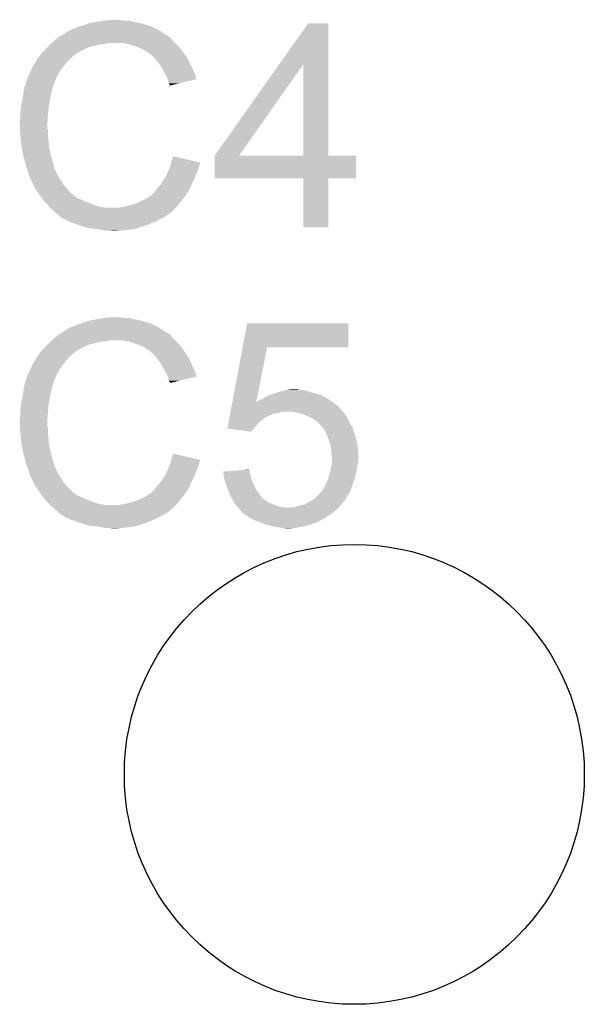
# Model space of a CAD drawing. Extents: x -1.3 to 24.2, y -3.9 to 53.4.
# Tile 28 of 34: x 16.6 to 19.3, y 29.1 to 33.8. Entities that reach past the tile are written whole.
import ezdxf

# ---------------------------------------------------------------- set-up
doc = ezdxf.new("R2010")
doc.units = 0
doc.layers.get('0').update_dxf_attribs({"linetype": 'CONTINUOUS'})
doc.layers.add('BOOST_12_CLICK_V101_GTO', color=14, linetype='CONTINUOUS')
doc.layers.add('BOOST_12_CLICK_V101_GTS', color=12, linetype='CONTINUOUS')

# ---------------------------------------------------------------- blocks, each defined once
blk = doc.blocks.new('ROUND_10')
blk.add_circle((0, 0), 1.0998)

msp = doc.modelspace()

# ---------------------------------------------------------------- linework, layer by layer
at = {"layer": 'BOOST_12_CLICK_V101_GTO'}
for points in [[(16.870682, 33.80994), (16.888462, 33.81756), (17.169386, 33.80994), (17.145002, 33.81756)], [(16.888462, 33.81756), (16.9291, 33.82518), (17.145002, 33.81756), (17.106898, 33.82518)], [(16.9291, 33.82518), (16.95958, 33.83026), (17.106898, 33.82518), (17.089124, 33.83026)], [(16.95958, 33.83026), (16.97482, 33.8328), (17.071342, 33.83026), (17.056102, 33.8328)], [(16.97482, 33.8328), (17.020538, 33.83534), (17.043402, 33.8328), (17.033242, 33.83534)], [(17.801744, 33.621922), (17.940012, 33.817536), (18.036548, 33.621922), (18.03654, 33.817536)], [(17.940012, 33.817536), (17.94003, 33.81756), (18.03654, 33.817536), (17.94003, 33.81756)], [(16.758912, 33.75914), (16.780068, 33.77184), (17.266922, 33.75914), (17.2466, 33.77184)], [(16.780068, 33.77184), (16.78432, 33.774392), (17.2466, 33.77184), (17.243028, 33.774392)], [(16.78432, 33.774392), (16.784336, 33.776926), (17.243028, 33.774392), (17.239478, 33.776926)], [(16.784336, 33.776926), (16.794482, 33.782), (17.239478, 33.776926), (17.232374, 33.782)], [(16.794482, 33.782), (16.802094, 33.784538), (17.232374, 33.782), (17.228818, 33.784538)], [(16.802094, 33.784538), (16.8021, 33.78454), (17.228818, 33.784538), (17.228816, 33.78454)], [(16.8021, 33.78454), (16.81226, 33.78962), (17.228816, 33.78454), (17.218658, 33.78962)], [(16.81226, 33.78962), (16.824958, 33.7947), (17.218658, 33.78962), (17.2085, 33.7947)], [(16.824958, 33.7947), (16.837658, 33.79978), (17.2085, 33.7947), (17.19707, 33.79978)], [(16.837658, 33.79978), (16.8529, 33.80486), (17.19707, 33.79978), (17.18564, 33.80486)], [(16.8529, 33.80486), (16.870682, 33.80994), (17.18564, 33.80486), (17.169386, 33.80994)], [(16.69288, 33.70326), (16.70812, 33.7185), (16.890998, 33.70326), (16.95196, 33.7185)], [(16.70812, 33.7185), (16.71066, 33.72104), (16.95196, 33.7185), (16.977362, 33.72104)], [(16.71066, 33.72104), (16.7132, 33.72358), (16.977362, 33.72104), (16.990058, 33.72358)], [(16.7132, 33.72358), (16.731208, 33.738818), (17.30502, 33.72358), (17.289782, 33.738818)], [(16.731208, 33.738818), (16.740216, 33.74644), (17.289782, 33.738818), (17.2847, 33.74644)], [(16.740216, 33.74644), (16.746222, 33.751522), (17.2847, 33.74644), (17.279616, 33.751522)], [(16.746222, 33.751522), (16.750446, 33.754058), (17.279616, 33.751522), (17.277078, 33.754058)], [(16.750446, 33.754058), (16.754676, 33.756598), (17.277078, 33.754058), (17.272004, 33.756598)], [(16.754676, 33.756598), (16.758902, 33.759134), (17.272004, 33.756598), (17.269466, 33.759134)], [(16.758902, 33.759134), (16.758912, 33.75914), (17.269466, 33.759134), (17.266922, 33.75914)], [(17.084038, 33.7185), (17.053558, 33.72358), (17.3101, 33.7185), (17.30502, 33.72358)], [(17.11198, 33.70834), (17.084038, 33.7185), (17.32026, 33.70834), (17.3101, 33.7185)], [(16.662166, 33.670238), (16.678332, 33.68802), (16.827498, 33.670238), (16.857982, 33.68802)], [(16.678332, 33.68802), (16.68526, 33.69564), (16.857982, 33.68802), (16.87449, 33.69564)], [(16.68526, 33.69564), (16.69288, 33.70326), (16.87449, 33.69564), (16.890998, 33.70326)], [(17.119606, 33.705798), (17.11198, 33.70834), (17.322802, 33.705798), (17.32026, 33.70834)], [(17.134838, 33.70072), (17.119606, 33.705798), (17.326866, 33.70072), (17.322802, 33.705798)], [(17.15008, 33.6931), (17.134838, 33.70072), (17.33296, 33.6931), (17.326866, 33.70072)], [(17.15516, 33.69056), (17.15008, 33.6931), (17.334776, 33.69056), (17.33296, 33.6931)], [(17.167862, 33.68294), (17.15516, 33.69056), (17.340218, 33.68294), (17.334776, 33.69056)], [(17.178016, 33.677862), (17.167862, 33.68294), (17.343846, 33.677862), (17.340218, 33.68294)], [(17.18056, 33.67532), (17.178016, 33.677862), (17.345662, 33.67532), (17.343846, 33.677862)], [(17.200564, 33.65754), (17.18056, 33.67532), (17.358362, 33.65754), (17.345662, 33.67532)], [(16.629382, 33.619444), (16.63446, 33.629598), (16.776986, 33.619444), (16.784884, 33.629598)], [(16.63446, 33.629598), (16.635982, 33.632138), (16.784884, 33.629598), (16.78686, 33.632138)], [(16.635982, 33.632138), (16.642078, 33.6423), (16.78686, 33.632138), (16.797022, 33.6423)], [(16.642078, 33.6423), (16.654524, 33.660078), (16.797022, 33.6423), (16.8148, 33.660078)], [(16.654524, 33.660078), (16.65986, 33.6677), (16.8148, 33.660078), (16.824958, 33.6677)], [(16.65986, 33.6677), (16.659862, 33.667702), (16.824958, 33.6677), (16.82496, 33.667702)], [(16.659862, 33.667702), (16.662166, 33.670238), (16.82496, 33.667702), (16.827498, 33.670238)], [(17.20342, 33.655), (17.200564, 33.65754), (17.359814, 33.655), (17.358362, 33.65754)], [(17.215612, 33.63976), (17.20342, 33.655), (17.36852, 33.63976), (17.359814, 33.655)], [(17.22374, 33.6296), (17.215612, 33.63976), (17.3736, 33.6296), (17.36852, 33.63976)], [(17.230852, 33.61944), (17.22374, 33.6296), (17.37868, 33.61944), (17.3736, 33.6296)], [(16.5989, 33.55848), (16.612046, 33.586418), (16.73733, 33.55848), (16.7513, 33.586418)], [(16.612046, 33.586418), (16.61922, 33.601664), (16.7513, 33.586418), (16.763158, 33.601664)], [(16.61922, 33.601664), (16.619226, 33.604206), (16.763158, 33.601664), (16.765134, 33.604206)], [(16.619226, 33.604206), (16.62176, 33.606744), (16.765134, 33.604206), (16.767108, 33.606744)], [(16.62176, 33.606744), (16.624304, 33.61436), (16.767108, 33.606744), (16.773032, 33.61436)], [(16.624304, 33.61436), (16.629382, 33.619444), (16.773032, 33.61436), (16.776986, 33.619444)], [(17.241518, 33.604198), (17.230852, 33.61944), (17.385456, 33.604198), (17.37868, 33.61944)], [(17.245328, 33.59658), (17.241518, 33.604198), (17.38884, 33.59658), (17.385456, 33.604198)], [(17.25422, 33.5788), (17.245328, 33.59658), (17.397732, 33.5788), (17.38884, 33.59658)], [(17.255634, 33.576258), (17.25422, 33.5788), (17.399002, 33.576258), (17.397732, 33.5788)], [(17.493004, 33.185136), (17.801744, 33.621922), (17.609844, 33.185136), (17.917124, 33.621922)], [(17.917138, 33.1851), (17.917124, 33.621922), (18.036564, 33.1851), (18.036548, 33.621922)], [(16.587892, 33.525456), (16.598052, 33.55594), (16.72336, 33.525456), (16.73606, 33.55594)], [(16.598052, 33.55594), (16.5989, 33.55848), (16.73606, 33.55594), (16.73733, 33.55848)], [(17.26692, 33.555942), (17.255634, 33.576258), (17.405074, 33.555942), (17.399002, 33.576258)], [(17.268194, 33.550854), (17.26692, 33.555942), (17.406594, 33.550854), (17.405074, 33.555942)], [(17.269462, 33.54578), (17.268194, 33.550854), (17.38543, 33.54578), (17.406594, 33.550854)], [(17.27454, 33.530542), (17.269462, 33.54578), (17.321876, 33.530542), (17.38543, 33.54578)], [(17.277078, 33.525464), (17.27454, 33.530542), (17.300698, 33.525464), (17.321876, 33.530542)], [(16.57604, 33.46704), (16.57985, 33.4899), (16.70812, 33.46704), (16.7132, 33.4899)], [(16.57985, 33.4899), (16.583236, 33.510218), (16.7132, 33.4899), (16.718278, 33.510218)], [(16.583236, 33.510218), (16.583662, 33.512762), (16.718278, 33.510218), (16.71955, 33.512762)], [(16.583662, 33.512762), (16.584506, 33.515296), (16.71955, 33.512762), (16.720818, 33.515296)], [(16.584506, 33.515296), (16.586198, 33.520376), (16.720818, 33.515296), (16.72082, 33.520376)], [(16.586198, 33.520376), (16.587044, 33.522914), (16.72082, 33.520376), (16.723354, 33.522914)], [(16.587044, 33.522914), (16.587892, 33.525456), (16.723354, 33.522914), (16.72336, 33.525456)], [(17.279614, 33.522926), (17.277078, 33.525464), (17.290112, 33.522926), (17.300698, 33.525464)], [(17.27962, 33.52041), (17.279614, 33.522926), (17.27962, 33.52041), (17.290112, 33.522926)], [(16.56842, 33.4264), (16.5708, 33.4391), (16.700922, 33.4264), (16.70304, 33.4391)], [(16.5708, 33.4391), (16.57604, 33.46704), (16.70304, 33.4391), (16.70812, 33.46704)], [(16.56334, 33.39084), (16.56588, 33.408622), (16.696688, 33.39084), (16.69796, 33.408622)], [(16.56334, 33.362902), (16.56334, 33.39084), (16.694694, 33.362902), (16.696688, 33.39084)], [(16.56588, 33.408622), (16.56842, 33.4264), (16.69796, 33.408622), (16.700922, 33.4264)], [(16.5608, 33.352742), (16.56334, 33.362902), (16.693968, 33.352742), (16.694694, 33.362902)], [(16.5608, 33.337502), (16.5608, 33.352742), (16.69288, 33.337502), (16.693968, 33.352742)], [(16.5608, 33.3375), (16.5608, 33.337502), (16.692882, 33.3375), (16.69288, 33.337502)], [(16.561944, 33.314638), (16.5608, 33.3375), (16.692882, 33.314638), (16.692882, 33.3375)], [(16.562326, 33.307016), (16.561944, 33.314638), (16.69542, 33.307016), (16.692882, 33.314638)], [(16.56334, 33.2867), (16.562326, 33.307016), (16.69542, 33.2867), (16.69542, 33.307016)], [(16.564104, 33.279078), (16.56334, 33.2867), (16.69542, 33.279078), (16.69542, 33.2867)], [(16.565626, 33.263842), (16.564104, 33.279078), (16.69796, 33.263842), (16.69542, 33.279078)], [(16.56842, 33.235898), (16.565626, 33.263842), (16.70011, 33.235898), (16.69796, 33.263842)], [(16.569318, 33.230818), (16.56842, 33.235898), (16.7005, 33.230818), (16.70011, 33.235898)], [(16.57604, 33.19272), (16.569318, 33.230818), (16.70812, 33.19272), (16.7005, 33.230818)], [(16.58112, 33.1724), (16.57604, 33.19272), (16.713926, 33.1724), (16.70812, 33.19272)], [(16.585476, 33.15716), (16.58112, 33.1724), (16.71828, 33.15716), (16.713926, 33.1724)], [(16.59128, 33.13684), (16.585476, 33.15716), (16.723702, 33.13684), (16.71828, 33.15716)], [(17.28533, 33.15206), (17.28724, 33.159698), (17.4244, 33.15206), (17.391962, 33.159698)], [(17.28724, 33.159698), (17.294882, 33.182556), (17.391962, 33.159698), (17.294882, 33.182556)], [(17.49298, 33.075904), (17.492982, 33.185076), (18.168596, 33.075904), (18.16862, 33.185076)], [(17.492982, 33.1851), (17.492984, 33.185106), (17.917138, 33.1851), (17.865924, 33.185106)], [(17.492982, 33.185076), (17.492982, 33.1851), (18.16862, 33.185076), (18.036564, 33.1851)], [(17.492984, 33.185106), (17.493004, 33.185136), (17.865924, 33.185106), (17.609844, 33.185136)], [(16.597208, 33.11906), (16.59128, 33.13684), (16.728444, 33.11906), (16.723702, 33.13684)], [(16.598056, 33.116516), (16.597208, 33.11906), (16.730982, 33.116516), (16.728444, 33.11906)], [(16.599748, 33.111438), (16.598056, 33.116516), (16.73352, 33.111438), (16.730982, 33.116516)], [(16.60144, 33.106358), (16.599748, 33.111438), (16.735214, 33.106358), (16.73352, 33.111438)], [(16.602076, 33.10382), (16.60144, 33.106358), (16.73606, 33.10382), (16.735214, 33.106358)], [(17.26474, 33.096198), (17.271272, 33.111438), (17.404078, 33.096198), (17.411698, 33.111438)], [(17.271272, 33.111438), (17.27454, 33.11906), (17.411698, 33.111438), (17.413222, 33.11906)], [(17.27454, 33.11906), (17.276444, 33.124138), (17.413222, 33.11906), (17.41424, 33.124138)], [(17.276444, 33.124138), (17.280252, 33.134298), (17.41424, 33.124138), (17.41932, 33.134298)], [(17.280252, 33.134298), (17.28216, 33.139382), (17.41932, 33.134298), (17.420588, 33.139382)], [(17.28216, 33.139382), (17.283428, 33.144458), (17.420588, 33.139382), (17.421858, 33.144458)], [(17.283428, 33.144458), (17.284698, 33.149536), (17.421858, 33.144458), (17.424398, 33.149536)], [(17.284698, 33.149536), (17.28533, 33.15206), (17.424398, 33.149536), (17.4244, 33.15206)], [(16.603982, 33.0962), (16.602076, 33.10382), (16.739872, 33.0962), (16.73606, 33.10382)], [(16.606522, 33.088582), (16.603982, 33.0962), (16.74368, 33.088582), (16.739872, 33.0962)], [(16.60906, 33.080962), (16.606522, 33.088582), (16.748444, 33.080962), (16.74368, 33.088582)], [(16.6116, 33.07588), (16.60906, 33.080962), (16.751618, 33.07588), (16.748444, 33.080962)], [(16.615186, 33.06826), (16.6116, 33.07588), (16.75638, 33.06826), (16.751618, 33.07588)], [(16.625944, 33.0454), (16.615186, 33.06826), (16.77162, 33.0454), (16.75638, 33.06826)], [(17.241522, 33.055562), (17.24406, 33.06064), (17.386618, 33.055562), (17.38884, 33.06064)], [(17.24406, 33.06064), (17.24914, 33.070798), (17.38884, 33.06064), (17.394644, 33.070798)], [(17.24914, 33.070798), (17.255234, 33.078418), (17.394644, 33.070798), (17.399, 33.078418)], [(17.255234, 33.078418), (17.2593, 33.083502), (17.399, 33.078418), (17.40045, 33.083502)], [(17.2593, 33.083502), (17.26474, 33.096198), (17.40045, 33.083502), (17.404078, 33.096198)], [(17.917136, 33.07588), (17.49298, 33.075904), (18.168596, 33.07588), (18.168596, 33.075904)], [(17.917138, 33.075856), (17.917136, 33.07588), (18.03654, 33.075856), (18.168596, 33.07588)], [(17.91716, 32.842224), (17.917138, 33.075856), (18.036516, 32.842224), (18.03654, 33.075856)], [(16.63192, 33.032698), (16.625944, 33.0454), (16.781782, 33.032698), (16.77162, 33.0454)], [(16.640386, 33.02), (16.63192, 33.032698), (16.79194, 33.02), (16.781782, 33.032698)], [(16.653932, 32.999682), (16.640386, 33.02), (16.814798, 32.999682), (16.79194, 33.02)], [(17.203418, 33.007304), (17.2085, 33.01492), (17.362594, 33.007304), (17.367672, 33.01492)], [(17.2085, 33.01492), (17.212308, 33.019998), (17.367672, 33.01492), (17.371058, 33.019998)], [(17.212308, 33.019998), (17.216122, 33.02508), (17.371058, 33.019998), (17.37328, 33.02508)], [(17.216122, 33.02508), (17.22374, 33.032702), (17.37328, 33.02508), (17.376616, 33.032702)], [(17.22374, 33.032702), (17.23136, 33.04286), (17.376616, 33.032702), (17.38106, 33.04286)], [(17.23136, 33.04286), (17.241522, 33.055562), (17.38106, 33.04286), (17.386618, 33.055562)], [(16.65732, 32.9946), (16.653932, 32.999682), (16.821152, 32.9946), (16.814798, 32.999682)], [(16.669044, 32.97936), (16.65732, 32.9946), (16.840204, 32.97936), (16.821152, 32.9946)], [(16.669046, 32.979358), (16.669044, 32.97936), (16.845284, 32.979358), (16.840204, 32.97936)], [(16.672952, 32.97428), (16.669046, 32.979358), (16.855442, 32.97428), (16.845284, 32.979358)], [(16.674908, 32.971738), (16.672952, 32.97428), (16.863064, 32.971738), (16.855442, 32.97428)], [(16.678814, 32.96666), (16.674908, 32.971738), (16.870678, 32.96666), (16.863064, 32.971738)], [(16.68272, 32.961582), (16.678814, 32.96666), (16.884222, 32.961582), (16.870678, 32.96666)], [(17.129762, 32.961582), (17.160238, 32.97682), (17.32788, 32.961582), (17.341214, 32.97682)], [(17.160238, 32.97682), (17.169122, 32.981898), (17.341214, 32.97682), (17.34566, 32.981898)], [(17.169122, 32.981898), (17.178016, 32.98698), (17.34566, 32.981898), (17.349046, 32.98698)], [(17.178016, 32.98698), (17.19072, 32.99714), (17.349046, 32.98698), (17.35582, 32.99714)], [(17.19072, 32.99714), (17.198344, 33.004762), (17.35582, 32.99714), (17.3609, 33.004762)], [(17.198344, 33.004762), (17.203418, 33.007304), (17.3609, 33.004762), (17.362594, 33.007304)], [(16.685262, 32.95904), (16.68272, 32.961582), (16.891, 32.95904), (16.884222, 32.961582)], [(16.69542, 32.94888), (16.685262, 32.95904), (16.916396, 32.94888), (16.891, 32.95904)], [(16.695422, 32.948878), (16.69542, 32.94888), (16.9164, 32.948878), (16.916396, 32.94888)], [(16.701516, 32.94126), (16.695422, 32.948878), (16.94434, 32.94126), (16.9164, 32.948878)], [(16.705578, 32.936182), (16.701516, 32.94126), (16.97481, 32.936182), (16.94434, 32.94126)], [(16.705582, 32.93618), (16.705578, 32.936182), (16.974822, 32.93618), (16.97481, 32.936182)], [(16.718278, 32.926022), (16.705582, 32.93618), (17.2974, 32.926022), (17.307558, 32.93618)], [(16.718282, 32.92602), (16.718278, 32.926022), (17.2974, 32.92602), (17.2974, 32.926022)], [(16.72844, 32.915862), (16.718282, 32.92602), (17.285788, 32.915862), (17.2974, 32.92602)], [(17.035782, 32.93618), (17.04594, 32.93872), (17.307558, 32.93618), (17.310098, 32.93872)], [(17.04594, 32.93872), (17.05864, 32.94126), (17.310098, 32.93872), (17.312638, 32.94126)], [(17.05864, 32.94126), (17.07134, 32.9438), (17.312638, 32.94126), (17.314542, 32.9438)], [(17.07134, 32.9438), (17.10182, 32.951422), (17.314542, 32.9438), (17.320258, 32.951422)], [(17.10182, 32.951422), (17.12976, 32.96158), (17.320258, 32.951422), (17.327878, 32.96158)], [(17.12976, 32.96158), (17.129762, 32.961582), (17.327878, 32.96158), (17.32788, 32.961582)], [(16.738598, 32.90824), (16.72844, 32.915862), (17.277076, 32.90824), (17.285788, 32.915862)], [(16.738616, 32.908224), (16.738598, 32.90824), (17.274534, 32.908224), (17.277076, 32.90824)], [(16.74368, 32.90316), (16.738616, 32.908224), (17.271994, 32.90316), (17.274534, 32.908224)], [(16.746222, 32.900618), (16.74368, 32.90316), (17.266918, 32.900618), (17.271994, 32.90316)], [(16.751298, 32.895542), (16.746222, 32.900618), (17.259304, 32.895542), (17.266918, 32.900618)], [(16.751302, 32.89554), (16.751298, 32.895542), (17.259302, 32.89554), (17.259304, 32.895542)], [(16.758914, 32.890464), (16.751302, 32.89554), (17.25084, 32.890464), (17.259302, 32.89554)], [(16.761436, 32.89046), (16.758914, 32.890464), (17.250834, 32.89046), (17.25084, 32.890464)], [(16.76146, 32.887936), (16.761436, 32.89046), (17.246626, 32.887936), (17.250834, 32.89046)], [(16.761492, 32.88792), (16.76146, 32.887936), (17.2466, 32.88792), (17.246626, 32.887936)], [(16.8021, 32.8676), (16.761492, 32.88792), (17.20596, 32.8676), (17.2466, 32.88792)], [(16.82369, 32.85998), (16.8021, 32.8676), (17.18564, 32.85998), (17.20596, 32.8676)], [(16.84528, 32.85236), (16.82369, 32.85998), (17.16786, 32.85236), (17.18564, 32.85998)], [(16.885918, 32.83966), (16.84528, 32.85236), (17.129758, 32.83966), (17.16786, 32.85236)], [(16.906238, 32.83712), (16.885918, 32.83966), (17.122138, 32.83712), (17.129758, 32.83966)], [(16.946878, 32.83204), (16.906238, 32.83712), (17.099278, 32.83204), (17.122138, 32.83712)], [(16.955768, 32.8295), (16.946878, 32.83204), (17.07388, 32.8295), (17.099278, 32.83204)], [(16.964656, 32.82696), (16.955768, 32.8295), (17.04594, 32.82696), (17.07388, 32.8295)], [(17.002758, 32.82442), (16.992598, 32.82696), (17.018002, 32.82442), (17.04594, 32.82696)], [(18.036516, 32.8422), (17.91716, 32.842224), (18.036516, 32.8422), (18.036516, 32.842224)], [(16.888462, 32.39516), (16.9291, 32.40278), (17.145002, 32.39516), (17.106898, 32.40278)], [(16.9291, 32.40278), (16.95958, 32.40786), (17.106898, 32.40278), (17.089124, 32.40786)], [(16.95958, 32.40786), (16.97482, 32.4104), (17.071342, 32.40786), (17.056102, 32.4104)], [(16.97482, 32.4104), (17.020538, 32.41294), (17.043402, 32.4104), (17.033242, 32.41294)], [(16.780068, 32.34944), (16.78432, 32.351992), (17.2466, 32.34944), (17.243028, 32.351992)], [(16.78432, 32.351992), (16.784336, 32.354526), (17.243028, 32.351992), (17.239478, 32.354526)], [(16.784336, 32.354526), (16.794482, 32.3596), (17.239478, 32.354526), (17.232374, 32.3596)], [(16.794482, 32.3596), (16.802094, 32.362138), (17.232374, 32.3596), (17.228818, 32.362138)], [(16.802094, 32.362138), (16.8021, 32.36214), (17.228818, 32.362138), (17.228816, 32.36214)], [(16.8021, 32.36214), (16.81226, 32.36722), (17.228816, 32.36214), (17.218658, 32.36722)], [(16.81226, 32.36722), (16.824958, 32.3723), (17.218658, 32.36722), (17.2085, 32.3723)], [(16.824958, 32.3723), (16.837658, 32.37738), (17.2085, 32.3723), (17.19707, 32.37738)], [(16.837658, 32.37738), (16.8529, 32.38246), (17.19707, 32.37738), (17.18564, 32.38246)], [(16.8529, 32.38246), (16.870682, 32.38754), (17.18564, 32.38246), (17.169386, 32.38754)], [(16.870682, 32.38754), (16.888462, 32.39516), (17.169386, 32.38754), (17.145002, 32.39516)], [(17.626576, 32.26816), (17.647934, 32.382436), (18.133036, 32.26816), (18.13306, 32.382436)], [(17.647934, 32.382436), (17.64794, 32.38246), (18.13306, 32.382436), (17.64794, 32.38246)], [(16.7132, 32.30118), (16.731208, 32.316418), (17.30502, 32.30118), (17.289782, 32.316418)], [(16.731208, 32.316418), (16.740216, 32.32404), (17.289782, 32.316418), (17.2847, 32.32404)], [(16.740216, 32.32404), (16.746222, 32.329122), (17.2847, 32.32404), (17.279616, 32.329122)], [(16.746222, 32.329122), (16.750446, 32.331658), (17.279616, 32.329122), (17.277078, 32.331658)], [(16.750446, 32.331658), (16.754676, 32.334198), (17.277078, 32.331658), (17.272004, 32.334198)], [(16.754676, 32.334198), (16.758902, 32.336734), (17.272004, 32.334198), (17.269466, 32.336734)], [(16.758902, 32.336734), (16.758912, 32.33674), (17.269466, 32.336734), (17.266922, 32.33674)], [(16.758912, 32.33674), (16.780068, 32.34944), (17.266922, 32.33674), (17.2466, 32.34944)], [(16.662166, 32.247838), (16.678332, 32.26562), (16.827498, 32.247838), (16.857982, 32.26562)], [(16.678332, 32.26562), (16.68526, 32.27324), (16.857982, 32.26562), (16.87449, 32.27324)], [(16.68526, 32.27324), (16.69288, 32.28086), (16.87449, 32.27324), (16.890998, 32.28086)], [(16.69288, 32.28086), (16.70812, 32.2961), (16.890998, 32.28086), (16.95196, 32.2961)], [(16.70812, 32.2961), (16.71066, 32.29864), (16.95196, 32.2961), (16.977362, 32.29864)], [(16.71066, 32.29864), (16.7132, 32.30118), (16.977362, 32.29864), (16.990058, 32.30118)], [(17.084038, 32.2961), (17.053558, 32.30118), (17.3101, 32.2961), (17.30502, 32.30118)], [(17.11198, 32.28594), (17.084038, 32.2961), (17.32026, 32.28594), (17.3101, 32.2961)], [(17.119606, 32.283398), (17.11198, 32.28594), (17.322802, 32.283398), (17.32026, 32.28594)], [(17.134838, 32.27832), (17.119606, 32.283398), (17.326866, 32.27832), (17.322802, 32.283398)], [(17.15008, 32.2707), (17.134838, 32.27832), (17.33296, 32.2707), (17.326866, 32.27832)], [(17.15516, 32.26816), (17.15008, 32.2707), (17.334776, 32.26816), (17.33296, 32.2707)], [(17.167862, 32.26054), (17.15516, 32.26816), (17.340218, 32.26054), (17.334776, 32.26816)], [(17.178016, 32.255462), (17.167862, 32.26054), (17.343846, 32.255462), (17.340218, 32.26054)], [(17.577676, 32.00654), (17.626572, 32.26814), (17.691658, 32.00654), (17.744436, 32.26814)], [(17.626572, 32.26814), (17.626576, 32.26816), (17.744436, 32.26814), (18.133036, 32.26816)], [(16.635982, 32.209738), (16.642078, 32.2199), (16.78686, 32.209738), (16.797022, 32.2199)], [(16.642078, 32.2199), (16.654524, 32.237678), (16.797022, 32.2199), (16.8148, 32.237678)], [(16.654524, 32.237678), (16.65986, 32.2453), (16.8148, 32.237678), (16.824958, 32.2453)], [(16.65986, 32.2453), (16.659862, 32.245302), (16.824958, 32.2453), (16.82496, 32.245302)], [(16.659862, 32.245302), (16.662166, 32.247838), (16.82496, 32.245302), (16.827498, 32.247838)], [(17.18056, 32.25292), (17.178016, 32.255462), (17.345662, 32.25292), (17.343846, 32.255462)], [(17.200564, 32.23514), (17.18056, 32.25292), (17.358362, 32.23514), (17.345662, 32.25292)], [(17.20342, 32.2326), (17.200564, 32.23514), (17.359814, 32.2326), (17.358362, 32.23514)], [(17.215612, 32.21736), (17.20342, 32.2326), (17.36852, 32.21736), (17.359814, 32.2326)], [(17.22374, 32.2072), (17.215612, 32.21736), (17.3736, 32.2072), (17.36852, 32.21736)], [(16.5989, 32.13608), (16.612046, 32.164018), (16.73733, 32.13608), (16.7513, 32.164018)], [(16.612046, 32.164018), (16.61922, 32.179264), (16.7513, 32.164018), (16.763158, 32.179264)], [(16.61922, 32.179264), (16.619226, 32.181806), (16.763158, 32.179264), (16.765134, 32.181806)], [(16.619226, 32.181806), (16.62176, 32.184344), (16.765134, 32.181806), (16.767108, 32.184344)], [(16.62176, 32.184344), (16.624304, 32.19196), (16.767108, 32.184344), (16.773032, 32.19196)], [(16.624304, 32.19196), (16.629382, 32.197044), (16.773032, 32.19196), (16.776986, 32.197044)], [(16.629382, 32.197044), (16.63446, 32.207198), (16.776986, 32.197044), (16.784884, 32.207198)], [(16.63446, 32.207198), (16.635982, 32.209738), (16.784884, 32.207198), (16.78686, 32.209738)], [(17.230852, 32.19704), (17.22374, 32.2072), (17.37868, 32.19704), (17.3736, 32.2072)], [(17.241518, 32.181798), (17.230852, 32.19704), (17.385456, 32.181798), (17.37868, 32.19704)], [(17.245328, 32.17418), (17.241518, 32.181798), (17.38884, 32.17418), (17.385456, 32.181798)], [(17.25422, 32.1564), (17.245328, 32.17418), (17.397732, 32.1564), (17.38884, 32.17418)], [(16.587892, 32.103056), (16.598052, 32.13354), (16.72336, 32.103056), (16.73606, 32.13354)], [(16.598052, 32.13354), (16.5989, 32.13608), (16.73606, 32.13354), (16.73733, 32.13608)], [(17.255634, 32.153858), (17.25422, 32.1564), (17.399002, 32.153858), (17.397732, 32.1564)], [(17.26692, 32.133542), (17.255634, 32.153858), (17.405074, 32.133542), (17.399002, 32.153858)], [(17.268194, 32.128454), (17.26692, 32.133542), (17.406594, 32.128454), (17.405074, 32.133542)], [(17.269462, 32.12338), (17.268194, 32.128454), (17.38543, 32.12338), (17.406594, 32.128454)], [(17.27454, 32.108142), (17.269462, 32.12338), (17.321876, 32.108142), (17.38543, 32.12338)], [(16.57985, 32.0675), (16.583236, 32.087818), (16.7132, 32.0675), (16.718278, 32.087818)], [(16.583236, 32.087818), (16.583662, 32.090362), (16.718278, 32.087818), (16.71955, 32.090362)], [(16.583662, 32.090362), (16.584506, 32.092896), (16.71955, 32.090362), (16.720818, 32.092896)], [(16.584506, 32.092896), (16.586198, 32.097976), (16.720818, 32.092896), (16.72082, 32.097976)], [(16.586198, 32.097976), (16.587044, 32.100514), (16.72082, 32.097976), (16.723354, 32.100514)], [(16.587044, 32.100514), (16.587892, 32.103056), (16.723354, 32.100514), (16.72336, 32.103056)], [(17.277078, 32.103064), (17.27454, 32.108142), (17.300698, 32.103064), (17.321876, 32.108142)], [(17.279614, 32.100526), (17.277078, 32.103064), (17.290112, 32.100526), (17.300698, 32.103064)], [(17.27962, 32.09801), (17.279614, 32.100526), (17.27962, 32.09801), (17.290112, 32.100526)], [(16.5708, 32.0167), (16.57604, 32.04464), (16.70304, 32.0167), (16.70812, 32.04464)], [(16.57604, 32.04464), (16.57985, 32.0675), (16.70812, 32.04464), (16.7132, 32.0675)], [(17.716502, 32.019242), (17.724118, 32.024318), (18.03908, 32.019242), (18.030196, 32.024318)], [(17.724118, 32.024318), (17.746982, 32.03702), (18.030196, 32.024318), (18.007968, 32.03702)], [(17.746982, 32.03702), (17.753966, 32.03956), (18.007968, 32.03702), (18.003522, 32.03956)], [(17.753966, 32.03956), (17.77492, 32.04718), (18.003522, 32.03956), (17.976852, 32.04718)], [(17.77492, 32.04718), (17.799684, 32.0548), (17.976852, 32.04718), (17.95018, 32.0548)], [(17.799684, 32.0548), (17.80794, 32.05734), (17.95018, 32.0548), (17.942558, 32.05734)], [(17.80794, 32.05734), (17.818938, 32.059878), (17.942558, 32.05734), (17.93494, 32.059878)], [(17.818938, 32.059878), (17.84096, 32.06496), (17.93494, 32.059878), (17.909542, 32.06496)], [(17.84096, 32.06496), (17.858726, 32.067498), (17.896844, 32.06496), (17.889222, 32.067498)], [(17.858726, 32.067498), (17.858742, 32.0675), (17.889222, 32.067498), (17.858742, 32.0675)], [(16.56334, 31.96844), (16.56588, 31.986222), (16.696688, 31.96844), (16.69796, 31.986222)], [(16.56588, 31.986222), (16.56842, 32.004), (16.69796, 31.986222), (16.700922, 32.004)], [(16.56842, 32.004), (16.5708, 32.0167), (16.700922, 32.004), (16.70304, 32.0167)], [(17.569604, 31.963358), (17.571978, 31.976054), (18.10512, 31.963358), (18.092426, 31.976054)], [(17.571978, 31.976054), (17.572452, 31.978594), (18.092426, 31.976054), (18.09242, 31.978594)], [(17.572452, 31.978594), (17.575302, 31.99384), (18.09242, 31.978594), (18.07464, 31.99384)], [(17.575302, 31.99384), (17.577212, 32.004056), (18.07464, 31.99384), (18.06034, 32.004056)], [(17.577212, 32.004056), (17.577676, 32.00654), (17.691158, 32.004056), (17.693644, 32.00654)], [(17.691158, 32.004056), (17.691658, 32.00654), (18.06034, 32.004056), (18.056862, 32.00654)], [(17.693644, 32.00654), (17.696186, 32.006556), (18.056862, 32.00654), (18.05684, 32.006556)], [(17.696186, 32.006556), (17.698728, 32.011618), (18.05684, 32.006556), (18.049754, 32.011618)], [(17.698728, 32.011618), (17.70634, 32.01416), (18.049754, 32.011618), (18.046194, 32.01416)], [(17.70634, 32.01416), (17.716498, 32.01924), (18.046194, 32.01416), (18.039082, 32.01924)], [(17.716498, 32.01924), (17.716502, 32.019242), (18.039082, 32.01924), (18.03908, 32.019242)], [(16.5608, 31.930342), (16.56334, 31.940502), (16.693968, 31.930342), (16.694694, 31.940502)], [(16.5608, 31.915102), (16.5608, 31.930342), (16.69288, 31.915102), (16.693968, 31.930342)], [(16.56334, 31.940502), (16.56334, 31.96844), (16.694694, 31.940502), (16.696688, 31.96844)], [(17.562008, 31.922718), (17.563432, 31.930338), (17.724118, 31.922718), (17.731742, 31.930338)], [(17.563432, 31.930338), (17.563908, 31.932878), (17.731742, 31.930338), (17.736816, 31.932878)], [(17.563908, 31.932878), (17.564382, 31.935418), (17.736816, 31.932878), (17.739362, 31.935418)], [(17.564382, 31.935418), (17.56723, 31.950658), (17.739362, 31.935418), (17.774918, 31.950658)], [(17.56723, 31.950658), (17.567706, 31.9532), (17.774918, 31.950658), (17.792698, 31.9532)], [(17.567706, 31.9532), (17.568656, 31.95828), (17.792698, 31.9532), (17.81048, 31.95828)], [(17.568656, 31.95828), (17.56913, 31.96082), (17.81048, 31.95828), (17.823178, 31.96082)], [(17.56913, 31.96082), (17.569604, 31.963358), (18.107024, 31.96082), (18.10512, 31.963358)], [(17.879058, 31.95828), (17.861278, 31.96082), (18.10893, 31.95828), (18.107024, 31.96082)], [(17.909538, 31.95066), (17.879058, 31.95828), (18.114646, 31.95066), (18.10893, 31.95828)], [(17.928596, 31.943038), (17.909538, 31.95066), (18.120362, 31.943038), (18.114646, 31.95066)], [(17.93494, 31.9405), (17.928596, 31.943038), (18.121886, 31.9405), (18.120362, 31.943038)], [(17.95526, 31.93034), (17.93494, 31.9405), (18.12798, 31.93034), (18.121886, 31.9405)], [(17.973038, 31.920182), (17.95526, 31.93034), (18.13306, 31.920182), (18.12798, 31.93034)], [(16.5608, 31.9151), (16.5608, 31.915102), (16.692882, 31.9151), (16.69288, 31.915102)], [(16.561944, 31.892238), (16.5608, 31.9151), (16.692882, 31.892238), (16.692882, 31.9151)], [(16.562326, 31.884616), (16.561944, 31.892238), (16.69542, 31.884616), (16.692882, 31.892238)], [(16.56334, 31.8643), (16.562326, 31.884616), (16.69542, 31.8643), (16.69542, 31.884616)], [(17.553944, 31.879566), (17.556312, 31.89224), (17.678426, 31.879566), (17.6911, 31.89224)], [(17.556312, 31.89224), (17.558686, 31.904938), (17.6911, 31.89224), (17.701258, 31.904938)], [(17.558686, 31.904938), (17.560584, 31.915098), (17.701258, 31.904938), (17.711418, 31.915098)], [(17.560584, 31.915098), (17.562008, 31.922718), (17.711418, 31.915098), (17.724118, 31.922718)], [(17.985738, 31.910022), (17.973038, 31.920182), (18.13814, 31.910022), (18.13306, 31.920182)], [(17.993354, 31.902406), (17.985738, 31.910022), (18.141948, 31.902406), (18.13814, 31.910022)], [(17.995876, 31.9024), (17.993354, 31.902406), (18.141952, 31.9024), (18.141948, 31.902406)], [(17.9959, 31.899864), (17.995876, 31.9024), (18.14322, 31.899864), (18.141952, 31.9024)], [(17.995906, 31.899858), (17.9959, 31.899864), (18.143222, 31.899858), (18.14322, 31.899864)], [(18.009446, 31.88462), (17.995906, 31.899858), (18.153382, 31.88462), (18.143222, 31.899858)], [(18.016218, 31.876998), (18.009446, 31.88462), (18.155288, 31.876998), (18.153382, 31.88462)], [(16.564104, 31.856678), (16.56334, 31.8643), (16.69542, 31.856678), (16.69542, 31.8643)], [(16.565626, 31.841442), (16.564104, 31.856678), (16.69796, 31.841442), (16.69542, 31.856678)], [(16.56842, 31.813498), (16.565626, 31.841442), (16.70011, 31.813498), (16.69796, 31.841442)], [(17.55414, 31.87954), (17.553944, 31.879566), (17.6784, 31.87954), (17.678426, 31.879566)], [(17.668228, 31.864302), (17.55414, 31.87954), (17.668228, 31.864302), (17.6784, 31.87954)], [(18.02257, 31.864298), (18.016218, 31.876998), (18.158462, 31.864298), (18.155288, 31.876998)], [(18.02892, 31.8516), (18.02257, 31.864298), (18.163224, 31.8516), (18.158462, 31.864298)], [(18.031694, 31.843978), (18.02892, 31.8516), (18.16608, 31.843978), (18.163224, 31.8516)], [(18.039082, 31.82366), (18.031694, 31.843978), (18.17116, 31.82366), (18.16608, 31.843978)], [(16.569318, 31.808418), (16.56842, 31.813498), (16.7005, 31.808418), (16.70011, 31.813498)], [(16.57604, 31.77032), (16.569318, 31.808418), (16.70812, 31.77032), (16.7005, 31.808418)], [(18.0467, 31.79826), (18.039082, 31.82366), (18.17624, 31.79826), (18.17116, 31.82366)], [(18.0467, 31.798258), (18.0467, 31.79826), (18.176242, 31.798258), (18.17624, 31.79826)], [(18.05178, 31.775402), (18.0467, 31.798258), (18.17878, 31.775402), (18.176242, 31.798258)], [(16.58112, 31.75), (16.57604, 31.77032), (16.713926, 31.75), (16.70812, 31.77032)], [(16.585476, 31.73476), (16.58112, 31.75), (16.71828, 31.73476), (16.713926, 31.75)], [(17.28724, 31.737298), (17.294882, 31.760156), (17.391962, 31.737298), (17.294882, 31.760156)], [(18.05178, 31.7754), (18.05178, 31.775402), (18.17878, 31.7754), (18.17878, 31.775402)], [(18.05178, 31.757624), (18.05178, 31.7754), (18.180558, 31.757624), (18.17878, 31.7754)], [(18.054318, 31.750002), (18.05178, 31.757624), (18.18132, 31.750002), (18.180558, 31.757624)], [(18.05432, 31.737298), (18.054318, 31.750002), (18.18132, 31.737298), (18.18132, 31.750002)], [(16.59128, 31.71444), (16.585476, 31.73476), (16.723702, 31.71444), (16.71828, 31.73476)], [(16.597208, 31.69666), (16.59128, 31.71444), (16.728444, 31.69666), (16.723702, 31.71444)], [(16.598056, 31.694116), (16.597208, 31.69666), (16.730982, 31.694116), (16.728444, 31.69666)], [(16.599748, 31.689038), (16.598056, 31.694116), (16.73352, 31.689038), (16.730982, 31.694116)], [(17.271272, 31.689038), (17.27454, 31.69666), (17.411698, 31.689038), (17.413222, 31.69666)], [(17.27454, 31.69666), (17.276444, 31.701738), (17.413222, 31.69666), (17.41424, 31.701738)], [(17.276444, 31.701738), (17.280252, 31.711898), (17.41424, 31.701738), (17.41932, 31.711898)], [(17.280252, 31.711898), (17.28216, 31.716982), (17.41932, 31.711898), (17.420588, 31.716982)], [(17.28216, 31.716982), (17.283428, 31.722058), (17.420588, 31.716982), (17.421858, 31.722058)], [(17.283428, 31.722058), (17.284698, 31.727136), (17.421858, 31.722058), (17.424398, 31.727136)], [(17.284698, 31.727136), (17.28533, 31.72966), (17.424398, 31.727136), (17.4244, 31.72966)], [(17.28533, 31.72966), (17.28724, 31.737298), (17.4244, 31.72966), (17.391962, 31.737298)], [(18.048514, 31.6865), (18.05178, 31.70174), (18.1737, 31.6865), (18.175876, 31.70174)], [(18.05178, 31.70174), (18.052142, 31.70428), (18.175876, 31.70174), (18.17624, 31.70428)], [(18.052142, 31.70428), (18.053956, 31.716978), (18.17624, 31.70428), (18.17878, 31.716978)], [(18.053956, 31.716978), (18.05432, 31.719522), (18.17878, 31.716978), (18.17878, 31.719522)], [(18.05432, 31.727138), (18.05432, 31.737298), (18.17878, 31.727138), (18.18132, 31.737298)], [(18.05432, 31.719522), (18.05432, 31.727138), (18.17878, 31.719522), (18.17878, 31.727138)], [(16.60144, 31.683958), (16.599748, 31.689038), (16.735214, 31.683958), (16.73352, 31.689038)], [(16.602076, 31.68142), (16.60144, 31.683958), (16.73606, 31.68142), (16.735214, 31.683958)], [(16.603982, 31.6738), (16.602076, 31.68142), (16.739872, 31.6738), (16.73606, 31.68142)], [(16.606522, 31.666182), (16.603982, 31.6738), (16.74368, 31.666182), (16.739872, 31.6738)], [(16.60906, 31.658562), (16.606522, 31.666182), (16.748444, 31.658562), (16.74368, 31.666182)], [(16.6116, 31.65348), (16.60906, 31.658562), (16.751618, 31.65348), (16.748444, 31.658562)], [(16.615186, 31.64586), (16.6116, 31.65348), (16.75638, 31.64586), (16.751618, 31.65348)], [(16.625944, 31.623), (16.615186, 31.64586), (16.77162, 31.623), (16.75638, 31.64586)], [(17.24406, 31.63824), (17.24914, 31.648398), (17.38884, 31.63824), (17.394644, 31.648398)], [(17.24914, 31.648398), (17.255234, 31.656018), (17.394644, 31.648398), (17.399, 31.656018)], [(17.255234, 31.656018), (17.2593, 31.661102), (17.399, 31.656018), (17.40045, 31.661102)], [(17.2593, 31.661102), (17.26474, 31.673798), (17.40045, 31.661102), (17.404078, 31.673798)], [(17.26474, 31.673798), (17.271272, 31.689038), (17.404078, 31.673798), (17.411698, 31.689038)], [(17.53364, 31.673798), (17.564798, 31.676336), (17.660622, 31.673798), (17.66062, 31.676336)], [(17.534272, 31.668718), (17.53364, 31.673798), (17.660622, 31.668718), (17.660622, 31.673798)], [(17.53616, 31.65348), (17.534272, 31.668718), (17.665698, 31.65348), (17.660622, 31.668718)], [(17.540678, 31.633158), (17.53616, 31.65348), (17.67078, 31.633158), (17.665698, 31.65348)], [(17.564798, 31.676336), (17.627166, 31.681416), (17.66062, 31.676336), (17.658082, 31.681416)], [(17.627166, 31.681416), (17.65808, 31.683934), (17.658082, 31.681416), (17.65808, 31.683934)], [(18.034, 31.6357), (18.04416, 31.666182), (18.161, 31.6357), (18.169708, 31.666182)], [(18.04416, 31.666182), (18.045246, 31.671258), (18.169708, 31.666182), (18.17116, 31.671258)], [(18.045246, 31.671258), (18.048514, 31.6865), (18.17116, 31.671258), (18.1737, 31.6865)], [(16.63192, 31.610298), (16.625944, 31.623), (16.781782, 31.610298), (16.77162, 31.623)], [(16.640386, 31.5976), (16.63192, 31.610298), (16.79194, 31.5976), (16.781782, 31.610298)], [(17.212308, 31.597598), (17.216122, 31.60268), (17.371058, 31.597598), (17.37328, 31.60268)], [(17.216122, 31.60268), (17.22374, 31.610302), (17.37328, 31.60268), (17.376616, 31.610302)], [(17.22374, 31.610302), (17.23136, 31.62046), (17.376616, 31.610302), (17.38106, 31.62046)], [(17.23136, 31.62046), (17.241522, 31.633162), (17.38106, 31.62046), (17.386618, 31.633162)], [(17.241522, 31.633162), (17.24406, 31.63824), (17.386618, 31.633162), (17.38884, 31.63824)], [(17.54124, 31.630622), (17.540678, 31.633158), (17.671908, 31.630622), (17.67078, 31.633158)], [(17.55394, 31.59252), (17.54124, 31.630622), (17.688846, 31.59252), (17.671908, 31.630622)], [(18.016218, 31.5976), (18.02384, 31.61284), (18.1483, 31.5976), (18.15338, 31.61284)], [(18.02384, 31.61284), (18.034, 31.6357), (18.15338, 31.61284), (18.161, 31.6357)], [(16.653932, 31.577282), (16.640386, 31.5976), (16.814798, 31.577282), (16.79194, 31.5976)], [(16.65732, 31.5722), (16.653932, 31.577282), (16.821152, 31.5722), (16.814798, 31.577282)], [(16.669044, 31.55696), (16.65732, 31.5722), (16.840204, 31.55696), (16.821152, 31.5722)], [(16.669046, 31.556958), (16.669044, 31.55696), (16.845284, 31.556958), (16.840204, 31.55696)], [(16.672952, 31.55188), (16.669046, 31.556958), (16.855442, 31.55188), (16.845284, 31.556958)], [(16.674908, 31.549338), (16.672952, 31.55188), (16.863064, 31.549338), (16.855442, 31.55188)], [(17.129762, 31.539182), (17.160238, 31.55442), (17.32788, 31.539182), (17.341214, 31.55442)], [(17.160238, 31.55442), (17.169122, 31.559498), (17.341214, 31.55442), (17.34566, 31.559498)], [(17.169122, 31.559498), (17.178016, 31.56458), (17.34566, 31.559498), (17.349046, 31.56458)], [(17.178016, 31.56458), (17.19072, 31.57474), (17.349046, 31.56458), (17.35582, 31.57474)], [(17.19072, 31.57474), (17.198344, 31.582362), (17.35582, 31.57474), (17.3609, 31.582362)], [(17.198344, 31.582362), (17.203418, 31.584904), (17.3609, 31.582362), (17.362594, 31.584904)], [(17.203418, 31.584904), (17.2085, 31.59252), (17.362594, 31.584904), (17.367672, 31.59252)], [(17.2085, 31.59252), (17.212308, 31.597598), (17.367672, 31.59252), (17.371058, 31.597598)], [(17.556118, 31.587442), (17.55394, 31.59252), (17.691102, 31.587442), (17.688846, 31.59252)], [(17.56918, 31.55696), (17.556118, 31.587442), (17.713964, 31.55696), (17.691102, 31.587442)], [(17.57426, 31.5468), (17.56918, 31.55696), (17.721582, 31.5468), (17.713964, 31.55696)], [(17.970502, 31.544262), (17.985738, 31.559498), (18.12036, 31.544262), (18.12798, 31.559498)], [(17.985738, 31.559498), (18.003518, 31.577278), (18.12798, 31.559498), (18.140678, 31.577278)], [(18.003518, 31.577278), (18.00352, 31.57728), (18.140678, 31.577278), (18.140678, 31.57728)], [(18.00352, 31.57728), (18.01368, 31.592522), (18.140678, 31.57728), (18.146394, 31.592522)], [(18.01368, 31.592522), (18.016218, 31.5976), (18.146394, 31.592522), (18.1483, 31.5976)], [(16.678814, 31.54426), (16.674908, 31.549338), (16.870678, 31.54426), (16.863064, 31.549338)], [(16.68272, 31.539182), (16.678814, 31.54426), (16.884222, 31.539182), (16.870678, 31.54426)], [(16.685262, 31.53664), (16.68272, 31.539182), (16.891, 31.53664), (16.884222, 31.539182)], [(16.69542, 31.52648), (16.685262, 31.53664), (16.916396, 31.52648), (16.891, 31.53664)], [(16.695422, 31.526478), (16.69542, 31.52648), (16.9164, 31.526478), (16.916396, 31.52648)], [(16.701516, 31.51886), (16.695422, 31.526478), (16.94434, 31.51886), (16.9164, 31.526478)], [(16.705578, 31.513782), (16.701516, 31.51886), (16.97481, 31.513782), (16.94434, 31.51886)], [(16.705582, 31.51378), (16.705578, 31.513782), (16.974822, 31.51378), (16.97481, 31.513782)], [(16.718278, 31.503622), (16.705582, 31.51378), (17.2974, 31.503622), (17.307558, 31.51378)], [(17.035782, 31.51378), (17.04594, 31.51632), (17.307558, 31.51378), (17.310098, 31.51632)], [(17.04594, 31.51632), (17.05864, 31.51886), (17.310098, 31.51632), (17.312638, 31.51886)], [(17.05864, 31.51886), (17.07134, 31.5214), (17.312638, 31.51886), (17.314542, 31.5214)], [(17.07134, 31.5214), (17.10182, 31.529022), (17.314542, 31.5214), (17.320258, 31.529022)], [(17.10182, 31.529022), (17.12976, 31.53918), (17.320258, 31.529022), (17.327878, 31.53918)], [(17.12976, 31.53918), (17.129762, 31.539182), (17.327878, 31.53918), (17.32788, 31.539182)], [(17.57553, 31.54426), (17.57426, 31.5468), (17.72412, 31.54426), (17.721582, 31.5468)], [(17.5768, 31.54172), (17.57553, 31.54426), (17.72793, 31.54172), (17.72412, 31.54426)], [(17.578324, 31.53918), (17.5768, 31.54172), (17.73174, 31.53918), (17.72793, 31.54172)], [(17.582896, 31.53156), (17.578324, 31.53918), (17.741902, 31.53156), (17.73174, 31.53918)], [(17.587468, 31.52394), (17.582896, 31.53156), (17.75714, 31.52394), (17.741902, 31.53156)], [(17.592038, 31.516322), (17.587468, 31.52394), (17.774916, 31.516322), (17.75714, 31.52394)], [(17.59204, 31.51632), (17.592038, 31.516322), (17.77492, 31.51632), (17.774916, 31.516322)], [(17.59966, 31.5087), (17.59204, 31.51632), (17.795242, 31.5087), (17.77492, 31.51632)], [(17.602198, 31.506162), (17.59966, 31.5087), (17.807932, 31.506162), (17.795242, 31.5087)], [(17.603894, 31.50362), (17.602198, 31.506162), (17.820638, 31.50362), (17.807932, 31.506162)], [(17.876524, 31.503622), (17.896836, 31.511238), (18.08734, 31.503622), (18.092418, 31.511238)], [(17.896836, 31.511238), (17.896842, 31.51124), (18.092418, 31.511238), (18.09242, 31.51124)], [(17.896842, 31.51124), (17.922244, 31.51632), (18.09242, 31.51124), (18.10004, 31.51632)], [(17.922244, 31.51632), (17.926804, 31.518854), (18.10004, 31.51632), (18.102574, 31.518854)], [(17.926804, 31.518854), (17.931378, 31.521396), (18.102574, 31.518854), (18.10258, 31.521396)], [(17.931378, 31.521396), (17.9451, 31.52902), (18.10258, 31.521396), (18.109112, 31.52902)], [(17.9451, 31.52902), (17.962034, 31.539182), (18.109112, 31.52902), (18.11782, 31.539182)], [(17.962034, 31.539182), (17.970502, 31.544262), (18.11782, 31.539182), (18.12036, 31.544262)], [(16.718282, 31.50362), (16.718278, 31.503622), (17.2974, 31.50362), (17.2974, 31.503622)], [(16.72844, 31.493462), (16.718282, 31.50362), (17.285788, 31.493462), (17.2974, 31.50362)], [(16.738598, 31.48584), (16.72844, 31.493462), (17.277076, 31.48584), (17.285788, 31.493462)], [(16.738616, 31.485824), (16.738598, 31.48584), (17.274534, 31.485824), (17.277076, 31.48584)], [(16.74368, 31.48076), (16.738616, 31.485824), (17.271994, 31.48076), (17.274534, 31.485824)], [(16.746222, 31.478218), (16.74368, 31.48076), (17.266918, 31.478218), (17.271994, 31.48076)], [(16.751298, 31.473142), (16.746222, 31.478218), (17.259304, 31.473142), (17.266918, 31.478218)], [(16.751302, 31.47314), (16.751298, 31.473142), (17.259302, 31.47314), (17.259304, 31.473142)], [(16.758914, 31.468064), (16.751302, 31.47314), (17.25084, 31.468064), (17.259302, 31.47314)], [(16.761436, 31.46806), (16.758914, 31.468064), (17.250834, 31.46806), (17.25084, 31.468064)], [(16.76146, 31.465536), (16.761436, 31.46806), (17.246626, 31.465536), (17.250834, 31.46806)], [(16.761492, 31.46552), (16.76146, 31.465536), (17.2466, 31.46552), (17.246626, 31.465536)], [(16.8021, 31.4452), (16.761492, 31.46552), (17.20596, 31.4452), (17.2466, 31.46552)], [(17.605588, 31.50108), (17.603894, 31.50362), (17.846038, 31.50108), (17.820638, 31.50362)], [(17.60728, 31.49854), (17.605588, 31.50108), (18.08226, 31.49854), (18.0848, 31.50108)], [(17.612362, 31.493458), (17.60728, 31.49854), (18.077178, 31.493458), (18.08226, 31.49854)], [(17.619976, 31.48584), (17.612362, 31.493458), (18.067654, 31.48584), (18.077178, 31.493458)], [(17.622516, 31.478238), (17.619976, 31.48584), (18.058152, 31.478238), (18.067654, 31.48584)], [(17.627576, 31.47822), (17.622516, 31.478238), (18.05813, 31.47822), (18.058152, 31.478238)], [(17.6276, 31.47569), (17.627576, 31.47822), (18.054966, 31.47569), (18.05813, 31.47822)], [(17.631168, 31.47314), (17.6276, 31.47569), (18.05178, 31.47314), (18.054966, 31.47569)], [(17.64538, 31.46298), (17.631168, 31.47314), (18.03654, 31.46298), (18.05178, 31.47314)], [(17.660618, 31.452822), (17.64538, 31.46298), (18.022316, 31.452822), (18.03654, 31.46298)], [(17.846038, 31.50108), (17.853662, 31.501082), (18.0848, 31.50108), (18.084802, 31.501082)], [(17.853662, 31.501082), (17.861276, 31.503618), (18.084802, 31.501082), (18.087338, 31.503618)], [(17.861276, 31.503618), (17.861284, 31.50362), (18.087338, 31.503618), (18.087338, 31.50362)], [(17.861284, 31.50362), (17.876524, 31.503622), (18.087338, 31.50362), (18.08734, 31.503622)], [(16.82369, 31.43758), (16.8021, 31.4452), (17.18564, 31.43758), (17.20596, 31.4452)], [(16.84528, 31.42996), (16.82369, 31.43758), (17.16786, 31.42996), (17.18564, 31.43758)], [(16.885918, 31.41726), (16.84528, 31.42996), (17.129758, 31.41726), (17.16786, 31.42996)], [(16.906238, 31.41472), (16.885918, 31.41726), (17.122138, 31.41472), (17.129758, 31.41726)], [(16.946878, 31.40964), (16.906238, 31.41472), (17.099278, 31.40964), (17.122138, 31.41472)], [(17.665702, 31.45028), (17.660618, 31.452822), (18.018758, 31.45028), (18.022316, 31.452822)], [(17.68094, 31.44266), (17.665702, 31.45028), (18.003518, 31.44266), (18.018758, 31.45028)], [(17.698722, 31.43504), (17.68094, 31.44266), (17.988278, 31.43504), (18.003518, 31.44266)], [(17.712946, 31.42996), (17.698722, 31.43504), (17.978118, 31.42996), (17.988278, 31.43504)], [(17.73428, 31.42234), (17.712946, 31.42996), (17.95526, 31.42234), (17.978118, 31.42996)], [(17.76095, 31.41472), (17.73428, 31.42234), (17.929862, 31.41472), (17.95526, 31.42234)], [(17.769838, 31.41218), (17.76095, 31.41472), (17.91716, 31.41218), (17.929862, 31.41472)], [(17.78508, 31.40964), (17.769838, 31.41218), (17.90446, 31.40964), (17.91716, 31.41218)], [(16.955768, 31.4071), (16.946878, 31.40964), (17.07388, 31.4071), (17.099278, 31.40964)], [(16.964656, 31.40456), (16.955768, 31.4071), (17.04594, 31.40456), (17.07388, 31.4071)], [(17.002758, 31.40202), (16.992598, 31.40456), (17.018002, 31.40202), (17.04594, 31.40456)], [(17.80032, 31.4071), (17.78508, 31.40964), (17.89049, 31.4071), (17.90446, 31.40964)], [(17.813018, 31.40456), (17.80032, 31.4071), (17.876522, 31.40456), (17.89049, 31.4071)], [(17.833338, 31.40202), (17.823178, 31.40456), (17.846042, 31.40202), (17.876522, 31.40456)]]:
    msp.add_solid(points, dxfattribs=at)

# ---------------------------------------------------------------- block references
at = {"layer": 'BOOST_12_CLICK_V101_GTS'}
msp.add_blockref('ROUND_10', (18.161, 30.226), dxfattribs=at)

doc.saveas('drawing.dxf')
